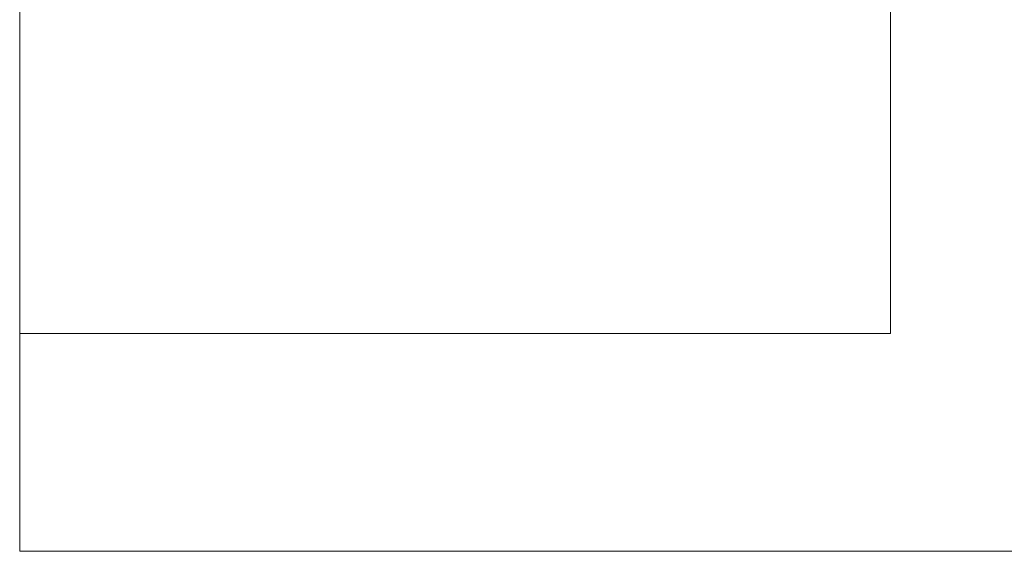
# Model space of a CAD drawing. Header units: inches. Extents: x -540 to -144, y -124 to 30.
# Tile 79 of 256: x -299.99 to -295.47, y -124.23 to -121.79. Entities that reach past the tile are written whole.
import ezdxf

# ---------------------------------------------------------------- set-up
doc = ezdxf.new("R2010")
doc.units = ezdxf.units.IN
doc.header["$MEASUREMENT"] = 0
doc.layers.add('A-FLOR-HRAL', color=1, linetype='Continuous', lineweight=9)

# ---------------------------------------------------------------- blocks, each defined once
blk = doc.blocks.new('Railing - 4_ x 4_-260334-_3D_')
at = {"layer": 'A-FLOR-HRAL'}
mesh = blk.add_polyface(dxfattribs=at)
corners = [(2, 2, 29), (2, 2), (-2, 2), (-2, 2, 29)]
mesh.append_faces([[corners[k] for k in face] for face in [(2, 3, 0, 1)]])
mesh = blk.add_polyface(dxfattribs=at)
corners = [(-2, 2), (2, 2), (2, -2), (-2, -2)]
mesh.append_faces([[corners[k] for k in face] for face in [(0, 1, 2, 3)]])
mesh = blk.add_polyface(dxfattribs=at)
corners = [(-2, 2, 29), (-2, 2), (-2, -2), (-2, -2, 29)]
mesh.append_faces([[corners[k] for k in face] for face in [(2, 3, 0, 1)]])
mesh = blk.add_polyface(dxfattribs=at)
corners = [(2, 2, 29), (-2, 2, 29), (-2, -2, 29), (2, -2, 29)]
mesh.append_faces([[corners[k] for k in face] for face in [(3, 0, 1, 2)]])
mesh = blk.add_polyface(dxfattribs=at)
corners = [(-2, -2, 29), (-2, -2), (2, -2), (2, -2, 29)]
mesh.append_faces([[corners[k] for k in face] for face in [(2, 3, 0, 1)]])
blk = doc.blocks.new('Railing - Railing-122112-_3D_')
at = {"rotation": 89.99999999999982}
blk.add_blockref('Railing - 4_ x 4_-260334-_3D_', (-297.9913, -121.2296), dxfattribs=at)
at = {"layer": 'A-FLOR-HRAL'}
mesh = blk.add_polyface(dxfattribs=at)
corners = [(-299.9913, -124.2296, 30), (-299.9913, -118.2296, 30), (-299.9913, -118.2296, 29), (-299.9913, -124.2296, 29)]
mesh.append_faces([[corners[k] for k in face] for face in [(2, 3, 0, 1)]])
mesh = blk.add_polyface(dxfattribs=at)
corners = [(-299.9913, -118.2296, 30), (-299.9913, -124.2296, 30), (-143.9913, -124.2296, 30), (-143.9913, -118.2296, 30)]
mesh.append_faces([[corners[k] for k in face] for face in [(3, 0, 1, 2)]])
mesh = blk.add_polyface(dxfattribs=at)
corners = [(-299.9913, -124.2296, 29), (-299.9913, -118.2296, 29), (-143.9913, -118.2296, 29), (-143.9913, -124.2296, 29)]
mesh.append_faces([[corners[k] for k in face] for face in [(0, 1, 2, 3)]])
mesh = blk.add_polyface(dxfattribs=at)
corners = [(-299.9913, -124.2296, 30), (-299.9913, -124.2296, 29), (-143.9913, -124.2296, 29), (-143.9913, -124.2296, 30)]
mesh.append_faces([[corners[k] for k in face] for face in [(0, 1, 2, 3)]])

msp = doc.modelspace()

# ---------------------------------------------------------------- block references
at = {"layer": 'A-FLOR-HRAL'}
msp.add_blockref('Railing - Railing-122112-_3D_', (0, 0), dxfattribs=at)

doc.saveas('drawing.dxf')
